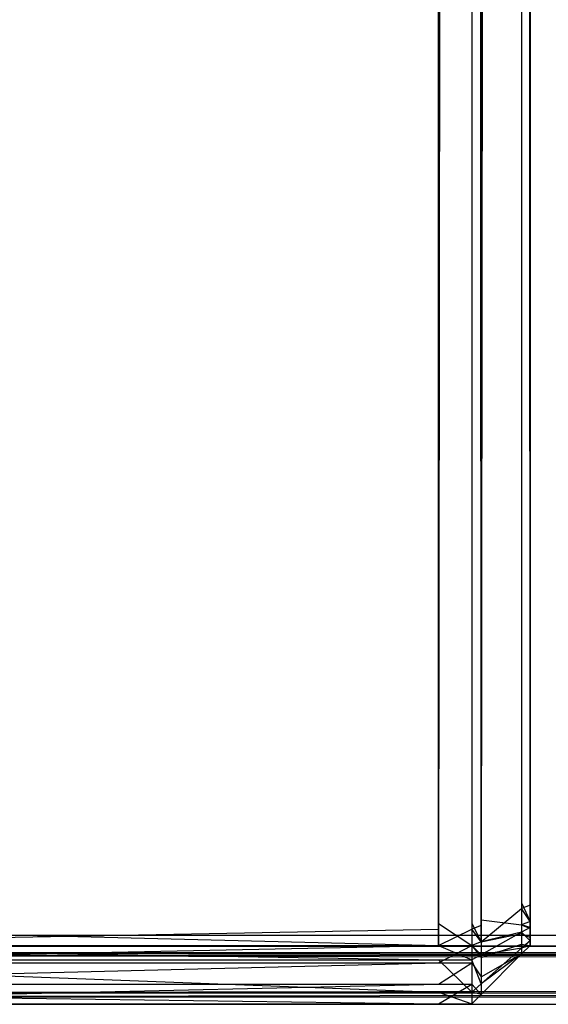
# Model space of a CAD drawing. Extents: x 0 to 0.418, y -0.27 to 0.
# Tile 9 of 83: x 0.00453 to 0.00906, y -0.26994 to -0.2615. Entities that reach past the tile are written whole.
import ezdxf

# ---------------------------------------------------------------- set-up
doc = ezdxf.new("R2010")
doc.units = 0
for name, color, linetype in [('L12_SW_MIT_EMOTION_1___REPLACEM', 7, 'CONTINUOUS'), ('L4_KORPUS_1___REPLACEMTFOREMPTY', 7, 'CONTINUOUS'), ('L5_KORPUS_0___REPLACEMTFOREMPTY', 7, 'CONTINUOUS')]:
    doc.layers.add(name, color=color, linetype=linetype)

msp = doc.modelspace()

# ---------------------------------------------------------------- linework, layer by layer
at = {"layer": 'L12_SW_MIT_EMOTION_1___REPLACEM', "color": 8}
for points, invisible_edges in [([(0.008117, -0.021194, 0.007689), (0.000746, -0.269295, 0.007689), (0.000746, -0.017593, 0.007689), (0.008117, -0.021194, 0.007689)], 13), ([(0.000746, -0.269247, 0.348314), (0.008117, -0.021248, 0.348314), (0.000746, -0.017648, 0.348314), (0.000746, -0.269247, 0.348314)], 13), ([(0.000746, -0.269295, 0.007689), (0.008117, -0.021194, 0.007689), (0.008117, -0.269295, 0.007689), (0.000746, -0.269295, 0.007689)], 14), ([(0.008117, -0.021248, 0.348314), (0.000746, -0.269247, 0.348314), (0.008117, -0.269247, 0.348314), (0.008117, -0.021248, 0.348314)], 14), ([(0.008402, -0.021194, 0.007689), (0.008117, -0.269295, 0.007689), (0.008117, -0.021194, 0.007689), (0.008402, -0.021194, 0.007689)], 13), ([(0.008117, -0.269295, 0.007689), (0.008402, -0.021194, 0.007689), (0.008402, -0.269295, 0.007689), (0.008117, -0.269295, 0.007689)], 14), ([(0.008117, -0.269247, 0.348314), (0.008402, -0.021248, 0.348314), (0.008117, -0.021248, 0.348314), (0.008117, -0.269247, 0.348314)], 13), ([(0.008402, -0.021248, 0.348314), (0.008117, -0.269247, 0.348314), (0.008402, -0.269247, 0.348314), (0.008402, -0.021248, 0.348314)], 14), ([(0.008402, -0.021194, 0.007689), (0.008482, -0.269262, 0.007769), (0.008402, -0.269295, 0.007689), (0.008402, -0.021194, 0.007689)], 13), ([(0.008482, -0.269262, 0.007769), (0.008402, -0.021194, 0.007689), (0.008482, -0.021227, 0.007769), (0.008482, -0.269262, 0.007769)], 14), ([(0.008402, -0.269247, 0.348314), (0.008482, -0.021281, 0.348234), (0.008402, -0.021248, 0.348314), (0.008402, -0.269247, 0.348314)], 13), ([(0.00883, -0.021371, 0.008117), (0.008482, -0.269262, 0.007769), (0.008482, -0.021227, 0.007769), (0.00883, -0.021371, 0.008117)], 13), ([(0.008482, -0.021281, 0.348234), (0.008402, -0.269247, 0.348314), (0.008482, -0.269214, 0.348234), (0.008482, -0.021281, 0.348234)], 14), ([(0.008482, -0.269214, 0.348234), (0.00883, -0.021426, 0.347886), (0.008482, -0.021281, 0.348234), (0.008482, -0.269214, 0.348234)], 13), ([(0.008482, -0.269262, 0.007769), (0.00883, -0.021371, 0.008117), (0.00883, -0.269118, 0.008117), (0.008482, -0.269262, 0.007769)], 14), ([(0.00883, -0.021426, 0.347886), (0.008482, -0.269214, 0.348234), (0.00883, -0.26907, 0.347886), (0.00883, -0.021426, 0.347886)], 14), ([(0.00883, -0.021371, 0.008117), (0.008902, -0.269088, 0.008189), (0.00883, -0.269118, 0.008117), (0.00883, -0.021371, 0.008117)], 13), ([(0.008902, -0.269088, 0.008189), (0.00883, -0.021371, 0.008117), (0.008902, -0.021401, 0.008189), (0.008902, -0.269088, 0.008189)], 14), ([(0.008902, -0.26904, 0.347814), (0.00883, -0.021426, 0.347886), (0.00883, -0.26907, 0.347886), (0.008902, -0.26904, 0.347814)], 13), ([(0.00883, -0.021426, 0.347886), (0.008902, -0.26904, 0.347814), (0.008902, -0.021455, 0.347814), (0.00883, -0.021426, 0.347886)], 14), ([(0.008902, -0.021401, 0.008189), (0.008902, -0.269088, 0.008407), (0.008902, -0.269088, 0.008189), (0.008902, -0.021401, 0.008189)], 13), ([(0.008902, -0.269088, 0.008407), (0.008902, -0.021401, 0.008189), (0.008902, -0.021401, 0.008407), (0.008902, -0.269088, 0.008407)], 14), ([(0.008902, -0.26904, 0.347596), (0.008902, -0.269088, 0.008407), (0.008902, -0.021401, 0.008407), (0.008902, -0.26904, 0.347596)], 13), ([(0.008902, -0.26904, 0.347596), (0.008902, -0.021401, 0.008407), (0.008902, -0.021455, 0.347596), (0.008902, -0.26904, 0.347596)], 10), ([(0.008902, -0.021455, 0.347596), (0.008902, -0.26904, 0.347814), (0.008902, -0.26904, 0.347596), (0.008902, -0.021455, 0.347596)], 13), ([(0.008902, -0.26904, 0.347814), (0.008902, -0.021455, 0.347596), (0.008902, -0.021455, 0.347814), (0.008902, -0.26904, 0.347814)], 14), ([(0.008482, -0.269214, 0.348234), (0.00883, -0.269257, 0.347886), (0.00883, -0.26907, 0.347886), (0.008482, -0.269214, 0.348234)], 14), ([(0.00883, -0.26907, 0.347886), (0.008902, -0.269228, 0.347814), (0.008902, -0.26904, 0.347814), (0.00883, -0.26907, 0.347886)], 14), ([(0.008902, -0.269228, 0.347814), (0.00883, -0.26907, 0.347886), (0.00883, -0.269257, 0.347886), (0.008902, -0.269228, 0.347814)], 13), ([(0.008902, -0.269228, 0.008189), (0.00883, -0.269118, 0.008117), (0.008902, -0.269088, 0.008189), (0.008902, -0.269228, 0.008189)], 14), ([(0.008902, -0.269137, 0.347596), (0.008902, -0.26904, 0.347814), (0.008902, -0.269228, 0.347814), (0.008902, -0.269137, 0.347596)], 13), ([(0.008902, -0.26904, 0.347814), (0.008902, -0.269137, 0.347596), (0.008902, -0.26904, 0.347596), (0.008902, -0.26904, 0.347814)], 14), ([(0.008902, -0.269137, 0.347596), (0.008902, -0.269088, 0.008407), (0.008902, -0.26904, 0.347596), (0.008902, -0.269137, 0.347596)], 10), ([(0.008902, -0.269088, 0.008189), (0.008902, -0.269137, 0.008407), (0.008902, -0.269228, 0.008189), (0.008902, -0.269088, 0.008189)], 13), ([(0.008902, -0.269137, 0.008407), (0.008902, -0.269088, 0.008189), (0.008902, -0.269088, 0.008407), (0.008902, -0.269137, 0.008407)], 14), ([(0.008902, -0.269137, 0.347596), (0.008902, -0.269137, 0.008407), (0.008902, -0.269088, 0.008407), (0.008902, -0.269137, 0.347596)], 13), ([(0.00883, -0.269118, 0.008117), (0.008482, -0.269402, 0.007769), (0.008482, -0.269262, 0.007769), (0.00883, -0.269118, 0.008117)], 13), ([(0.008482, -0.269402, 0.007769), (0.00883, -0.269118, 0.008117), (0.00883, -0.269257, 0.008117), (0.008482, -0.269402, 0.007769)], 14), ([(0.00883, -0.269118, 0.008117), (0.008902, -0.269228, 0.008189), (0.00883, -0.269257, 0.008117), (0.00883, -0.269118, 0.008117)], 13), ([(0.008902, -0.269157, 0.008427), (0.008902, -0.269228, 0.008189), (0.008902, -0.269137, 0.008407), (0.008902, -0.269157, 0.008427)], 14), ([(0.008902, -0.269228, 0.347814), (0.008902, -0.269161, 0.347572), (0.008902, -0.269137, 0.347596), (0.008902, -0.269228, 0.347814)], 14), ([(0.008902, -0.269161, 0.347572), (0.008902, -0.269157, 0.008427), (0.008902, -0.269137, 0.347596), (0.008902, -0.269161, 0.347572)], 13), ([(0.008902, -0.269137, 0.347596), (0.008902, -0.269157, 0.008427), (0.008902, -0.269137, 0.008407), (0.008902, -0.269137, 0.347596)], 10), ([(0.008902, -0.269228, 0.008189), (0.008902, -0.269157, 0.008427), (0.008902, -0.269279, 0.00824), (0.008902, -0.269228, 0.008189)], 13), ([(0.008902, -0.2692, 0.008471), (0.008902, -0.269279, 0.00824), (0.008902, -0.269157, 0.008427), (0.008902, -0.2692, 0.008471)], 14), ([(0.008902, -0.26919, 0.347543), (0.008902, -0.2692, 0.008471), (0.008902, -0.269157, 0.008427), (0.008902, -0.26919, 0.347543)], 13), ([(0.008902, -0.26919, 0.347543), (0.008902, -0.269157, 0.008427), (0.008902, -0.269161, 0.347572), (0.008902, -0.26919, 0.347543)], 10), ([(0.008902, -0.269289, 0.347753), (0.008902, -0.26919, 0.347543), (0.008902, -0.269161, 0.347572), (0.008902, -0.269289, 0.347753)], 14), ([(0.008902, -0.269161, 0.347572), (0.008902, -0.269228, 0.347814), (0.008902, -0.269289, 0.347753), (0.008902, -0.269161, 0.347572)], 13), ([(0.008117, -0.269435, 0.348314), (0.000746, -0.269247, 0.348314), (0.000746, -0.269435, 0.348314), (0.008117, -0.269435, 0.348314)], 13), ([(0.000746, -0.269247, 0.348314), (0.008117, -0.269435, 0.348314), (0.008117, -0.269247, 0.348314), (0.000746, -0.269247, 0.348314)], 14), ([(0.008402, -0.269435, 0.348314), (0.008117, -0.269247, 0.348314), (0.008117, -0.269435, 0.348314), (0.008402, -0.269435, 0.348314)], 13), ([(0.008117, -0.269247, 0.348314), (0.008402, -0.269435, 0.348314), (0.008402, -0.269247, 0.348314), (0.008117, -0.269247, 0.348314)], 14), ([(0.008402, -0.269247, 0.348314), (0.008482, -0.269402, 0.348234), (0.008482, -0.269214, 0.348234), (0.008402, -0.269247, 0.348314)], 14), ([(0.008482, -0.269402, 0.348234), (0.008402, -0.269247, 0.348314), (0.008402, -0.269435, 0.348314), (0.008482, -0.269402, 0.348234)], 13), ([(0.008482, -0.269402, 0.007769), (0.008402, -0.269295, 0.007689), (0.008482, -0.269262, 0.007769), (0.008482, -0.269402, 0.007769)], 14), ([(0.00883, -0.269257, 0.347886), (0.008482, -0.269214, 0.348234), (0.008482, -0.269402, 0.348234), (0.00883, -0.269257, 0.347886)], 13), ([(0.00883, -0.269319, 0.008179), (0.008482, -0.269402, 0.007769), (0.00883, -0.269257, 0.008117), (0.00883, -0.269319, 0.008179)], 14), ([(0.008482, -0.269402, 0.348234), (0.00883, -0.269331, 0.347812), (0.00883, -0.269257, 0.347886), (0.008482, -0.269402, 0.348234)], 14), ([(0.008902, -0.269279, 0.00824), (0.00883, -0.269257, 0.008117), (0.008902, -0.269228, 0.008189), (0.008902, -0.269279, 0.00824)], 14), ([(0.00883, -0.269257, 0.347886), (0.008902, -0.269289, 0.347753), (0.008902, -0.269228, 0.347814), (0.00883, -0.269257, 0.347886)], 14), ([(0.00883, -0.269257, 0.008117), (0.008902, -0.269279, 0.00824), (0.00883, -0.269319, 0.008179), (0.00883, -0.269257, 0.008117)], 13), ([(0.008902, -0.269289, 0.347753), (0.00883, -0.269257, 0.347886), (0.00883, -0.269331, 0.347812), (0.008902, -0.269289, 0.347753)], 13), ([(0.008902, -0.269365, 0.347677), (0.008902, -0.269216, 0.347517), (0.008902, -0.26919, 0.347543), (0.008902, -0.269365, 0.347677)], 14), ([(0.008902, -0.26919, 0.347543), (0.008902, -0.269289, 0.347753), (0.008902, -0.269365, 0.347677), (0.008902, -0.26919, 0.347543)], 13), ([(0.008902, -0.269216, 0.347517), (0.008902, -0.2692, 0.008471), (0.008902, -0.26919, 0.347543), (0.008902, -0.269216, 0.347517)], 10), ([(0.008902, -0.269279, 0.00824), (0.008902, -0.2692, 0.008471), (0.008902, -0.269393, 0.008354), (0.008902, -0.269279, 0.00824)], 13), ([(0.008902, -0.269216, 0.008486), (0.008902, -0.269393, 0.008354), (0.008902, -0.2692, 0.008471), (0.008902, -0.269216, 0.008486)], 14), ([(0.008902, -0.2692, 0.008471), (0.008902, -0.269216, 0.008615), (0.008902, -0.269216, 0.008486), (0.008902, -0.2692, 0.008471)], 13), ([(0.008902, -0.269216, 0.008615), (0.008902, -0.2692, 0.008471), (0.008902, -0.269216, 0.347373), (0.008902, -0.269216, 0.008615)], 10), ([(0.008902, -0.269216, 0.347373), (0.008902, -0.2692, 0.008471), (0.008902, -0.269216, 0.347517), (0.008902, -0.269216, 0.347373)], 13), ([(0.008902, -0.269216, 0.347517), (0.008902, -0.269365, 0.347677), (0.008902, -0.269435, 0.347607), (0.008902, -0.269216, 0.347517)], 13), ([(0.008902, -0.269216, 0.008486), (0.008902, -0.269435, 0.008615), (0.008902, -0.269435, 0.008396), (0.008902, -0.269216, 0.008486)], 13), ([(0.008902, -0.269435, 0.008615), (0.008902, -0.269216, 0.008486), (0.008902, -0.269216, 0.008615), (0.008902, -0.269435, 0.008615)], 14), ([(0.008902, -0.269216, 0.347373), (0.008902, -0.269435, 0.347607), (0.008902, -0.269435, 0.347373), (0.008902, -0.269216, 0.347373)], 13), ([(0.008902, -0.269435, 0.347607), (0.008902, -0.269216, 0.347373), (0.008902, -0.269216, 0.347517), (0.008902, -0.269435, 0.347607)], 14), ([(0.008902, -0.269393, 0.008354), (0.008902, -0.269216, 0.008486), (0.008902, -0.269435, 0.008396), (0.008902, -0.269393, 0.008354)], 13), ([(0.008902, -0.269216, 0.008615), (0.008902, -0.269435, 0.347373), (0.008902, -0.269435, 0.008615), (0.008902, -0.269216, 0.008615)], 13), ([(0.008902, -0.269435, 0.347373), (0.008902, -0.269216, 0.008615), (0.008902, -0.269216, 0.347373), (0.008902, -0.269435, 0.347373)], 14), ([(0.008117, -0.269295, 0.007689), (0.000746, -0.269435, 0.007689), (0.000746, -0.269295, 0.007689), (0.008117, -0.269295, 0.007689)], 13), ([(0.000746, -0.269435, 0.007689), (0.008117, -0.269295, 0.007689), (0.008117, -0.269435, 0.007689), (0.000746, -0.269435, 0.007689)], 14), ([(0.008402, -0.269295, 0.007689), (0.008117, -0.269435, 0.007689), (0.008117, -0.269295, 0.007689), (0.008402, -0.269295, 0.007689)], 13), ([(0.008117, -0.269435, 0.007689), (0.008402, -0.269295, 0.007689), (0.008402, -0.269435, 0.007689), (0.008117, -0.269435, 0.007689)], 14), ([(0.008402, -0.269295, 0.007689), (0.008482, -0.269402, 0.007769), (0.008402, -0.269435, 0.007689), (0.008402, -0.269295, 0.007689)], 13), ([(0.008482, -0.269402, 0.007769), (0.00883, -0.269319, 0.008179), (0.008482, -0.269513, 0.00788), (0.008482, -0.269402, 0.007769)], 13), ([(0.00883, -0.269456, 0.008316), (0.008482, -0.269513, 0.00788), (0.00883, -0.269319, 0.008179), (0.00883, -0.269456, 0.008316)], 14), ([(0.008482, -0.269536, 0.3481), (0.00883, -0.269422, 0.347721), (0.00883, -0.269331, 0.347812), (0.008482, -0.269536, 0.3481)], 14), ([(0.00883, -0.269331, 0.347812), (0.008482, -0.269402, 0.348234), (0.008482, -0.269536, 0.3481), (0.00883, -0.269331, 0.347812)], 13), ([(0.008902, -0.269393, 0.008354), (0.00883, -0.269319, 0.008179), (0.008902, -0.269279, 0.00824), (0.008902, -0.269393, 0.008354)], 14), ([(0.00883, -0.269331, 0.347812), (0.008902, -0.269365, 0.347677), (0.008902, -0.269289, 0.347753), (0.00883, -0.269331, 0.347812)], 14), ([(0.00883, -0.269319, 0.008179), (0.008902, -0.269393, 0.008354), (0.00883, -0.269456, 0.008316), (0.00883, -0.269319, 0.008179)], 13), ([(0.008902, -0.269365, 0.347677), (0.00883, -0.269331, 0.347812), (0.00883, -0.269422, 0.347721), (0.008902, -0.269365, 0.347677)], 13), ([(0.008482, -0.269513, 0.00788), (0.008402, -0.269435, 0.007689), (0.008482, -0.269402, 0.007769), (0.008482, -0.269513, 0.00788)], 14), ([(0.008402, -0.269435, 0.348314), (0.008482, -0.269536, 0.3481), (0.008482, -0.269402, 0.348234), (0.008402, -0.269435, 0.348314)], 14), ([(0.008482, -0.269702, 0.347934), (0.00883, -0.269506, 0.347637), (0.00883, -0.269422, 0.347721), (0.008482, -0.269702, 0.347934)], 14), ([(0.00883, -0.269422, 0.347721), (0.008482, -0.269536, 0.3481), (0.008482, -0.269702, 0.347934), (0.00883, -0.269422, 0.347721)], 13), ([(0.00883, -0.269422, 0.347721), (0.008902, -0.269435, 0.347607), (0.008902, -0.269365, 0.347677), (0.00883, -0.269422, 0.347721)], 14), ([(0.008902, -0.269435, 0.008396), (0.00883, -0.269456, 0.008316), (0.008902, -0.269393, 0.008354), (0.008902, -0.269435, 0.008396)], 14), ([(0.008902, -0.269435, 0.347607), (0.00883, -0.269422, 0.347721), (0.00883, -0.269506, 0.347637), (0.008902, -0.269435, 0.347607)], 13), ([(0.008117, -0.269558, 0.007812), (0.000746, -0.269435, 0.007689), (0.008117, -0.269435, 0.007689), (0.008117, -0.269558, 0.007812)], 13), ([(0.000746, -0.269435, 0.007689), (0.008117, -0.269558, 0.007812), (0.000746, -0.269558, 0.007812), (0.000746, -0.269435, 0.007689)], 14), ([(0.008117, -0.269435, 0.348314), (0.000746, -0.269583, 0.348166), (0.008117, -0.269583, 0.348166), (0.008117, -0.269435, 0.348314)], 13), ([(0.000746, -0.269583, 0.348166), (0.008117, -0.269435, 0.348314), (0.000746, -0.269435, 0.348314), (0.000746, -0.269583, 0.348166)], 14), ([(0.008402, -0.269558, 0.007812), (0.008117, -0.269435, 0.007689), (0.008402, -0.269435, 0.007689), (0.008402, -0.269558, 0.007812)], 13), ([(0.008117, -0.269435, 0.007689), (0.008402, -0.269558, 0.007812), (0.008117, -0.269558, 0.007812), (0.008117, -0.269435, 0.007689)], 14), ([(0.008402, -0.269435, 0.348314), (0.008117, -0.269583, 0.348166), (0.008402, -0.269583, 0.348166), (0.008402, -0.269435, 0.348314)], 13), ([(0.008117, -0.269583, 0.348166), (0.008402, -0.269435, 0.348314), (0.008117, -0.269435, 0.348314), (0.008117, -0.269583, 0.348166)], 14), ([(0.008402, -0.269435, 0.007689), (0.008482, -0.269513, 0.00788), (0.008402, -0.269558, 0.007812), (0.008402, -0.269435, 0.007689)], 13), ([(0.008482, -0.269536, 0.3481), (0.008402, -0.269435, 0.348314), (0.008402, -0.269583, 0.348166), (0.008482, -0.269536, 0.3481)], 13), ([(0.008482, -0.269764, 0.008131), (0.008402, -0.269558, 0.007812), (0.008482, -0.269513, 0.00788), (0.008482, -0.269764, 0.008131)], 14), ([(0.008482, -0.269513, 0.00788), (0.00883, -0.269456, 0.008316), (0.008482, -0.269764, 0.008131), (0.008482, -0.269513, 0.00788)], 13), ([(0.00883, -0.269506, 0.008366), (0.008482, -0.269764, 0.008131), (0.00883, -0.269456, 0.008316), (0.00883, -0.269506, 0.008366)], 14), ([(0.00883, -0.269506, 0.347637), (0.008482, -0.269702, 0.347934), (0.008482, -0.269854, 0.347781), (0.00883, -0.269506, 0.347637)], 13), ([(0.00883, -0.269506, 0.008585), (0.008482, -0.269854, 0.347547), (0.008482, -0.269854, 0.008441), (0.00883, -0.269506, 0.008585)], 13), ([(0.008482, -0.269854, 0.347547), (0.00883, -0.269506, 0.008585), (0.00883, -0.269506, 0.347402), (0.008482, -0.269854, 0.347547)], 14), ([(0.008482, -0.269764, 0.008131), (0.00883, -0.269506, 0.008366), (0.008482, -0.269854, 0.008222), (0.008482, -0.269764, 0.008131)], 13), ([(0.00883, -0.269506, 0.347637), (0.008482, -0.269854, 0.347547), (0.00883, -0.269506, 0.347402), (0.00883, -0.269506, 0.347637)], 13), ([(0.008482, -0.269854, 0.347547), (0.00883, -0.269506, 0.347637), (0.008482, -0.269854, 0.347781), (0.008482, -0.269854, 0.347547)], 14), ([(0.00883, -0.269506, 0.008366), (0.008482, -0.269854, 0.008441), (0.008482, -0.269854, 0.008222), (0.00883, -0.269506, 0.008366)], 13), ([(0.008482, -0.269854, 0.008441), (0.00883, -0.269506, 0.008366), (0.00883, -0.269506, 0.008585), (0.008482, -0.269854, 0.008441)], 14), ([(0.008902, -0.269435, 0.008396), (0.00883, -0.269506, 0.008585), (0.00883, -0.269506, 0.008366), (0.008902, -0.269435, 0.008396)], 13), ([(0.00883, -0.269506, 0.008585), (0.008902, -0.269435, 0.008396), (0.008902, -0.269435, 0.008615), (0.00883, -0.269506, 0.008585)], 14), ([(0.008902, -0.269435, 0.347607), (0.00883, -0.269506, 0.347402), (0.008902, -0.269435, 0.347373), (0.008902, -0.269435, 0.347607)], 13), ([(0.00883, -0.269506, 0.347402), (0.008902, -0.269435, 0.347607), (0.00883, -0.269506, 0.347637), (0.00883, -0.269506, 0.347402)], 14), ([(0.00883, -0.269456, 0.008316), (0.008902, -0.269435, 0.008396), (0.00883, -0.269506, 0.008366), (0.00883, -0.269456, 0.008316)], 13), ([(0.008902, -0.269435, 0.008615), (0.00883, -0.269506, 0.347402), (0.00883, -0.269506, 0.008585), (0.008902, -0.269435, 0.008615)], 13), ([(0.00883, -0.269506, 0.347402), (0.008902, -0.269435, 0.008615), (0.008902, -0.269435, 0.347373), (0.00883, -0.269506, 0.347402)], 14), ([(0.008117, -0.269834, 0.008089), (0.000746, -0.269558, 0.007812), (0.008117, -0.269558, 0.007812), (0.008117, -0.269834, 0.008089)], 13), ([(0.000746, -0.269558, 0.007812), (0.008117, -0.269834, 0.008089), (0.000746, -0.269834, 0.008089), (0.000746, -0.269558, 0.007812)], 14), ([(0.008117, -0.269583, 0.348166), (0.000746, -0.269766, 0.347982), (0.008117, -0.269766, 0.347982), (0.008117, -0.269583, 0.348166)], 13), ([(0.000746, -0.269766, 0.347982), (0.008117, -0.269583, 0.348166), (0.000746, -0.269583, 0.348166), (0.000746, -0.269766, 0.347982)], 14), ([(0.008402, -0.269834, 0.008089), (0.008117, -0.269558, 0.007812), (0.008402, -0.269558, 0.007812), (0.008402, -0.269834, 0.008089)], 13), ([(0.008117, -0.269558, 0.007812), (0.008402, -0.269834, 0.008089), (0.008117, -0.269834, 0.008089), (0.008117, -0.269558, 0.007812)], 14), ([(0.008402, -0.269583, 0.348166), (0.008117, -0.269766, 0.347982), (0.008402, -0.269766, 0.347982), (0.008402, -0.269583, 0.348166)], 13), ([(0.008117, -0.269766, 0.347982), (0.008402, -0.269583, 0.348166), (0.008117, -0.269583, 0.348166), (0.008117, -0.269766, 0.347982)], 14), ([(0.008402, -0.269583, 0.348166), (0.008482, -0.269702, 0.347934), (0.008482, -0.269536, 0.3481), (0.008402, -0.269583, 0.348166)], 14), ([(0.008402, -0.269558, 0.007812), (0.008482, -0.269764, 0.008131), (0.008402, -0.269834, 0.008089), (0.008402, -0.269558, 0.007812)], 13), ([(0.008482, -0.269702, 0.347934), (0.008402, -0.269583, 0.348166), (0.008402, -0.269766, 0.347982), (0.008482, -0.269702, 0.347934)], 13), ([(0.008117, -0.269766, 0.347982), (0.000746, -0.269934, 0.347814), (0.008117, -0.269934, 0.347814), (0.008117, -0.269766, 0.347982)], 13), ([(0.000746, -0.269934, 0.347814), (0.008117, -0.269766, 0.347982), (0.000746, -0.269766, 0.347982), (0.000746, -0.269934, 0.347814)], 14), ([(0.008402, -0.269766, 0.347982), (0.008117, -0.269934, 0.347814), (0.008402, -0.269934, 0.347814), (0.008402, -0.269766, 0.347982)], 13), ([(0.008117, -0.269934, 0.347814), (0.008402, -0.269766, 0.347982), (0.008117, -0.269766, 0.347982), (0.008117, -0.269934, 0.347814)], 14), ([(0.008402, -0.269766, 0.347982), (0.008482, -0.269854, 0.347781), (0.008482, -0.269702, 0.347934), (0.008402, -0.269766, 0.347982)], 14), ([(0.008482, -0.269854, 0.008222), (0.008402, -0.269834, 0.008089), (0.008482, -0.269764, 0.008131), (0.008482, -0.269854, 0.008222)], 14), ([(0.008482, -0.269854, 0.347781), (0.008402, -0.269766, 0.347982), (0.008402, -0.269934, 0.347814), (0.008482, -0.269854, 0.347781)], 13), ([(0.008117, -0.269934, 0.008189), (0.000746, -0.269834, 0.008089), (0.008117, -0.269834, 0.008089), (0.008117, -0.269934, 0.008189)], 13), ([(0.000746, -0.269834, 0.008089), (0.008117, -0.269934, 0.008189), (0.000746, -0.269934, 0.008189), (0.000746, -0.269834, 0.008089)], 14), ([(0.008402, -0.269934, 0.008189), (0.008117, -0.269834, 0.008089), (0.008402, -0.269834, 0.008089), (0.008402, -0.269934, 0.008189)], 13), ([(0.008117, -0.269834, 0.008089), (0.008402, -0.269934, 0.008189), (0.008117, -0.269934, 0.008189), (0.008117, -0.269834, 0.008089)], 14), ([(0.008402, -0.269834, 0.008089), (0.008482, -0.269854, 0.008222), (0.008402, -0.269934, 0.008189), (0.008402, -0.269834, 0.008089)], 13), ([(0.008117, -0.269934, 0.347814), (0.000746, -0.269934, 0.34758), (0.008117, -0.269934, 0.34758), (0.008117, -0.269934, 0.347814)], 13), ([(0.000746, -0.269934, 0.34758), (0.008117, -0.269934, 0.347814), (0.000746, -0.269934, 0.347814), (0.000746, -0.269934, 0.34758)], 14), ([(0.008117, -0.269934, 0.34758), (0.000746, -0.269934, 0.008408), (0.008117, -0.269934, 0.008408), (0.008117, -0.269934, 0.34758)], 13), ([(0.000746, -0.269934, 0.008408), (0.008117, -0.269934, 0.34758), (0.000746, -0.269934, 0.34758), (0.000746, -0.269934, 0.008408)], 14), ([(0.008117, -0.269934, 0.008408), (0.000746, -0.269934, 0.008189), (0.008117, -0.269934, 0.008189), (0.008117, -0.269934, 0.008408)], 13), ([(0.000746, -0.269934, 0.008189), (0.008117, -0.269934, 0.008408), (0.000746, -0.269934, 0.008408), (0.000746, -0.269934, 0.008189)], 14), ([(0.008402, -0.269934, 0.347814), (0.008117, -0.269934, 0.34758), (0.008402, -0.269934, 0.34758), (0.008402, -0.269934, 0.347814)], 13), ([(0.008117, -0.269934, 0.34758), (0.008402, -0.269934, 0.347814), (0.008117, -0.269934, 0.347814), (0.008117, -0.269934, 0.34758)], 14), ([(0.008402, -0.269934, 0.34758), (0.008117, -0.269934, 0.008408), (0.008402, -0.269934, 0.008408), (0.008402, -0.269934, 0.34758)], 13), ([(0.008117, -0.269934, 0.008408), (0.008402, -0.269934, 0.34758), (0.008117, -0.269934, 0.34758), (0.008117, -0.269934, 0.008408)], 14), ([(0.008402, -0.269934, 0.008408), (0.008117, -0.269934, 0.008189), (0.008402, -0.269934, 0.008189), (0.008402, -0.269934, 0.008408)], 13), ([(0.008117, -0.269934, 0.008189), (0.008402, -0.269934, 0.008408), (0.008117, -0.269934, 0.008408), (0.008117, -0.269934, 0.008189)], 14), ([(0.008482, -0.269854, 0.008222), (0.008402, -0.269934, 0.008408), (0.008402, -0.269934, 0.008189), (0.008482, -0.269854, 0.008222)], 13), ([(0.008402, -0.269934, 0.008408), (0.008482, -0.269854, 0.008222), (0.008482, -0.269854, 0.008441), (0.008402, -0.269934, 0.008408)], 14), ([(0.008482, -0.269854, 0.347781), (0.008402, -0.269934, 0.34758), (0.008482, -0.269854, 0.347547), (0.008482, -0.269854, 0.347781)], 13), ([(0.008402, -0.269934, 0.34758), (0.008482, -0.269854, 0.347781), (0.008402, -0.269934, 0.347814), (0.008402, -0.269934, 0.34758)], 14), ([(0.008482, -0.269854, 0.008441), (0.008402, -0.269934, 0.34758), (0.008402, -0.269934, 0.008408), (0.008482, -0.269854, 0.008441)], 13), ([(0.008402, -0.269934, 0.34758), (0.008482, -0.269854, 0.008441), (0.008482, -0.269854, 0.347547), (0.008402, -0.269934, 0.34758)], 14)]:
    msp.add_3dface(points, dxfattribs=dict(at, invisible_edges=invisible_edges))
at = {"layer": 'L4_KORPUS_1___REPLACEMTFOREMPTY', "color": 8}
for points, invisible_edges in [([(0.000906, -0.269344), (0.00091, -0.000749), (0.209, -0.269344), (0.000906, -0.269344)], 15), ([(0.00091, -0.00075, 0.007694), (0.000906, -0.269343, 0.007694), (0.209, -0.269343, 0.007694), (0.00091, -0.00075, 0.007694)], 15), ([(0.209, -0.269344), (0.00091, -0.000749), (0.209, -0.000749), (0.209, -0.269344)], 15), ([(0.00091, -0.00075, 0.007694), (0.209, -0.269343, 0.007694), (0.209, -0.00075, 0.007694), (0.00091, -0.00075, 0.007694)], 15), ([(0.209, -0.269438, 0.007694), (0.000906, -0.269343, 0.007694), (0.000906, -0.269438, 0.007694), (0.209, -0.269438, 0.007694)], 13), ([(0.000906, -0.269343, 0.007694), (0.209, -0.269438, 0.007694), (0.209, -0.269343, 0.007694), (0.000906, -0.269343, 0.007694)], 14), ([(0.209, -0.269344), (0.000906, -0.269438), (0.000906, -0.269344), (0.209, -0.269344)], 13), ([(0.000906, -0.269438), (0.209, -0.269344), (0.209, -0.269438), (0.000906, -0.269438)], 14), ([(0.209, -0.269495, 0.007637), (0.00074, -0.269839, 0.007293), (0.209, -0.269839, 0.007293), (0.209, -0.269495, 0.007637)], 13), ([(0.00074, -0.269839, 0.007293), (0.209, -0.269495, 0.007637), (0.000883, -0.269495, 0.007637), (0.00074, -0.269839, 0.007293)], 14), ([(0.209, -0.269438), (0.000873, -0.269518, 0.00008), (0.000906, -0.269438), (0.209, -0.269438)], 13), ([(0.000873, -0.269518, 0.00008), (0.209, -0.269438), (0.209, -0.269518, 0.00008), (0.000873, -0.269518, 0.00008)], 14), ([(0.209, -0.269438, 0.007694), (0.000883, -0.269495, 0.007637), (0.209, -0.269495, 0.007637), (0.209, -0.269438, 0.007694)], 13), ([(0.000883, -0.269495, 0.007637), (0.209, -0.269438, 0.007694), (0.000906, -0.269438, 0.007694), (0.000883, -0.269495, 0.007637)], 14), ([(0.000873, -0.269518, 0.00008), (0.209, -0.269874, 0.000436), (0.000726, -0.269874, 0.000436), (0.000873, -0.269518, 0.00008)], 14), ([(0.209, -0.269874, 0.000436), (0.000873, -0.269518, 0.00008), (0.209, -0.269518, 0.00008), (0.209, -0.269874, 0.000436)], 13), ([(0.209, -0.269938, 0.007194), (0.00074, -0.269839, 0.007293), (0.000699, -0.269938, 0.007194), (0.209, -0.269938, 0.007194)], 13), ([(0.00074, -0.269839, 0.007293), (0.209, -0.269938, 0.007194), (0.209, -0.269839, 0.007293), (0.00074, -0.269839, 0.007293)], 14), ([(0.209, -0.269874, 0.000436), (0.000699, -0.269938, 0.0005), (0.000726, -0.269874, 0.000436), (0.209, -0.269874, 0.000436)], 13), ([(0.000699, -0.269938, 0.0005), (0.209, -0.269874, 0.000436), (0.209, -0.269938, 0.0005), (0.000699, -0.269938, 0.0005)], 14), ([(0.209, -0.269938, 0.0005), (0.000699, -0.269938, 0.000566), (0.000699, -0.269938, 0.0005), (0.209, -0.269938, 0.0005)], 13), ([(0.000699, -0.269938, 0.000566), (0.209, -0.269938, 0.0005), (0.209, -0.269938, 0.000566), (0.000699, -0.269938, 0.000566)], 14), ([(0.209, -0.269938, 0.000566), (0.000699, -0.269938, 0.007022), (0.000699, -0.269938, 0.000566), (0.209, -0.269938, 0.000566)], 13), ([(0.000699, -0.269938, 0.007022), (0.209, -0.269938, 0.000566), (0.209, -0.269938, 0.007022), (0.000699, -0.269938, 0.007022)], 14), ([(0.209, -0.269938, 0.007022), (0.000699, -0.269938, 0.007194), (0.000699, -0.269938, 0.007022), (0.209, -0.269938, 0.007022)], 13), ([(0.000699, -0.269938, 0.007194), (0.209, -0.269938, 0.007022), (0.209, -0.269938, 0.007194), (0.000699, -0.269938, 0.007194)], 14)]:
    msp.add_3dface(points, dxfattribs=dict(at, invisible_edges=invisible_edges))
at = {"layer": 'L5_KORPUS_0___REPLACEMTFOREMPTY', "color": 8}
for points, invisible_edges in [([(0.00091, -0.000749, 0.356), (0.000906, -0.269344, 0.356), (0.209, -0.269344, 0.356), (0.00091, -0.000749, 0.356)], 15), ([(0.000906, -0.269343, 0.348306), (0.00091, -0.00075, 0.348306), (0.209, -0.269343, 0.348306), (0.000906, -0.269343, 0.348306)], 15), ([(0.00091, -0.000749, 0.356), (0.209, -0.269344, 0.356), (0.209, -0.000749, 0.356), (0.00091, -0.000749, 0.356)], 15), ([(0.209, -0.269343, 0.348306), (0.00091, -0.00075, 0.348306), (0.209, -0.00075, 0.348306), (0.209, -0.269343, 0.348306)], 11), ([(0.209, -0.269343, 0.348306), (0.000906, -0.269438, 0.348306), (0.000906, -0.269343, 0.348306), (0.209, -0.269343, 0.348306)], 13), ([(0.000906, -0.269438, 0.348306), (0.209, -0.269343, 0.348306), (0.209, -0.269438, 0.348306), (0.000906, -0.269438, 0.348306)], 14), ([(0.209, -0.269438, 0.356), (0.000906, -0.269344, 0.356), (0.000906, -0.269438, 0.356), (0.209, -0.269438, 0.356)], 13), ([(0.000906, -0.269344, 0.356), (0.209, -0.269438, 0.356), (0.209, -0.269344, 0.356), (0.000906, -0.269344, 0.356)], 14), ([(0.000883, -0.269495, 0.348363), (0.209, -0.269839, 0.348707), (0.00074, -0.269839, 0.348707), (0.000883, -0.269495, 0.348363)], 14), ([(0.209, -0.269438, 0.356), (0.000873, -0.269518, 0.35592), (0.209, -0.269518, 0.35592), (0.209, -0.269438, 0.356)], 13), ([(0.000873, -0.269518, 0.35592), (0.209, -0.269438, 0.356), (0.000906, -0.269438, 0.356), (0.000873, -0.269518, 0.35592)], 14), ([(0.000906, -0.269438, 0.348306), (0.209, -0.269495, 0.348363), (0.000883, -0.269495, 0.348363), (0.000906, -0.269438, 0.348306)], 14), ([(0.209, -0.269839, 0.348707), (0.000883, -0.269495, 0.348363), (0.209, -0.269495, 0.348363), (0.209, -0.269839, 0.348707)], 13), ([(0.209, -0.269495, 0.348363), (0.000906, -0.269438, 0.348306), (0.209, -0.269438, 0.348306), (0.209, -0.269495, 0.348363)], 13), ([(0.209, -0.269518, 0.35592), (0.000726, -0.269874, 0.355564), (0.209, -0.269874, 0.355564), (0.209, -0.269518, 0.35592)], 13), ([(0.000726, -0.269874, 0.355564), (0.209, -0.269518, 0.35592), (0.000873, -0.269518, 0.35592), (0.000726, -0.269874, 0.355564)], 14), ([(0.00074, -0.269839, 0.348707), (0.209, -0.269938, 0.348806), (0.000699, -0.269938, 0.348806), (0.00074, -0.269839, 0.348707)], 14), ([(0.209, -0.269938, 0.348806), (0.00074, -0.269839, 0.348707), (0.209, -0.269839, 0.348707), (0.209, -0.269938, 0.348806)], 13), ([(0.209, -0.269874, 0.355564), (0.000699, -0.269938, 0.3555), (0.209, -0.269938, 0.3555), (0.209, -0.269874, 0.355564)], 13), ([(0.000699, -0.269938, 0.3555), (0.209, -0.269874, 0.355564), (0.000726, -0.269874, 0.355564), (0.000699, -0.269938, 0.3555)], 14), ([(0.209, -0.269938, 0.3555), (0.000699, -0.269938, 0.355434), (0.209, -0.269938, 0.355434), (0.209, -0.269938, 0.3555)], 13), ([(0.000699, -0.269938, 0.355434), (0.209, -0.269938, 0.3555), (0.000699, -0.269938, 0.3555), (0.000699, -0.269938, 0.355434)], 14), ([(0.209, -0.269938, 0.355434), (0.000699, -0.269938, 0.348978), (0.209, -0.269938, 0.348978), (0.209, -0.269938, 0.355434)], 13), ([(0.000699, -0.269938, 0.348978), (0.209, -0.269938, 0.355434), (0.000699, -0.269938, 0.355434), (0.000699, -0.269938, 0.348978)], 14), ([(0.209, -0.269938, 0.348978), (0.000699, -0.269938, 0.348806), (0.209, -0.269938, 0.348806), (0.209, -0.269938, 0.348978)], 13), ([(0.000699, -0.269938, 0.348806), (0.209, -0.269938, 0.348978), (0.000699, -0.269938, 0.348978), (0.000699, -0.269938, 0.348806)], 14)]:
    msp.add_3dface(points, dxfattribs=dict(at, invisible_edges=invisible_edges))

doc.saveas('drawing.dxf')
